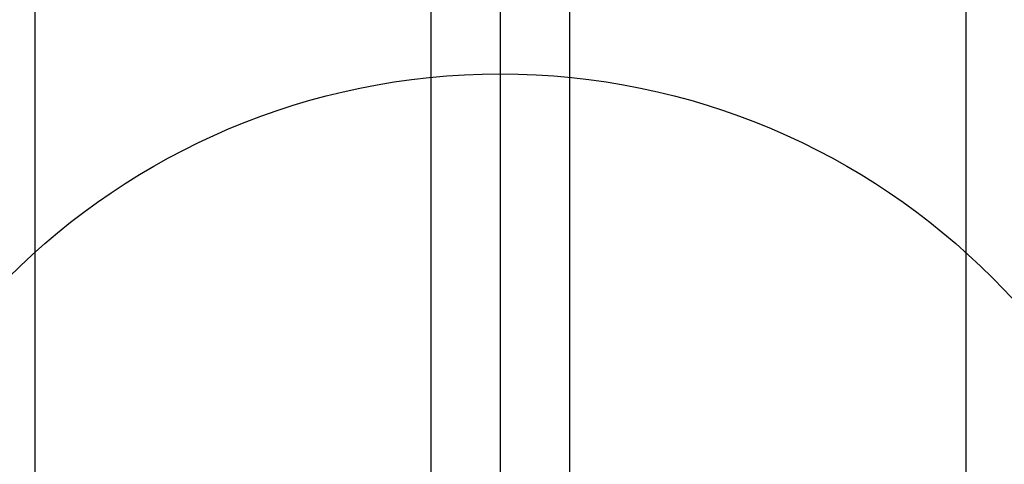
# Model space of a CAD drawing. Extents: x -11758 to 4934791, y -233543 to 1826789.
# Tile 158 of 256: x 2135886 to 2136397, y 42312 to 42543. Entities that reach past the tile are written whole.
import ezdxf

# ---------------------------------------------------------------- set-up
doc = ezdxf.new("R2010")
doc.units = 0
doc.header["$LTSCALE"] = 800
doc.header["$MEASUREMENT"] = 0
doc.layers.add('KEY PLAN', color=251, linetype='CONTINUOUS')

# ---------------------------------------------------------------- blocks, each defined once
blk = doc.blocks.new('UTCOMBINE')
at = {"layer": 'KEY PLAN'}
for p, q in [((-708350.51, 41696.69, 0), (-708350.51, 53128.25, 0)), ((-708350.51, 45382.89, 0), (-708350.51, 46911.52, 0)), ((-708386.51, 45726.59, 0), (-708386.51, 46828.94, 0)), ((-708350.51, 45220.29, 0), (-708350.51, 46829.58, 0)), ((-708314.51, 45726.59, 0), (-708314.51, 46828.94, 0)), ((-708314.51, 45726.59, 0), (-708314.51, 46828.94, 0)), ((-708314.51, 45726.59, 0), (-708314.51, 46828.94, 0)), ((-708314.51, 45726.59, 0), (-708314.51, 46828.94, 0)), ((-708592.13, 45383.96, 0), (-708592.13, 46783.94, 0)), ((-708592.13, 45383.96, 0), (-708592.13, 46783.94, 0)), ((-708108.89, 45383.96, 0), (-708108.89, 46783.94, 0))]:
    blk.add_line(p, q, dxfattribs=at)
blk.add_circle((-708350.51, 46560.06, 0), 361.31, dxfattribs=at)

msp = doc.modelspace()

# ---------------------------------------------------------------- block references
at = {"layer": 'KEY PLAN', "rotation": 180}
msp.add_blockref('UTCOMBINE', (1427784.7, 88713.58, 0), dxfattribs=at)

doc.saveas('drawing.dxf')
